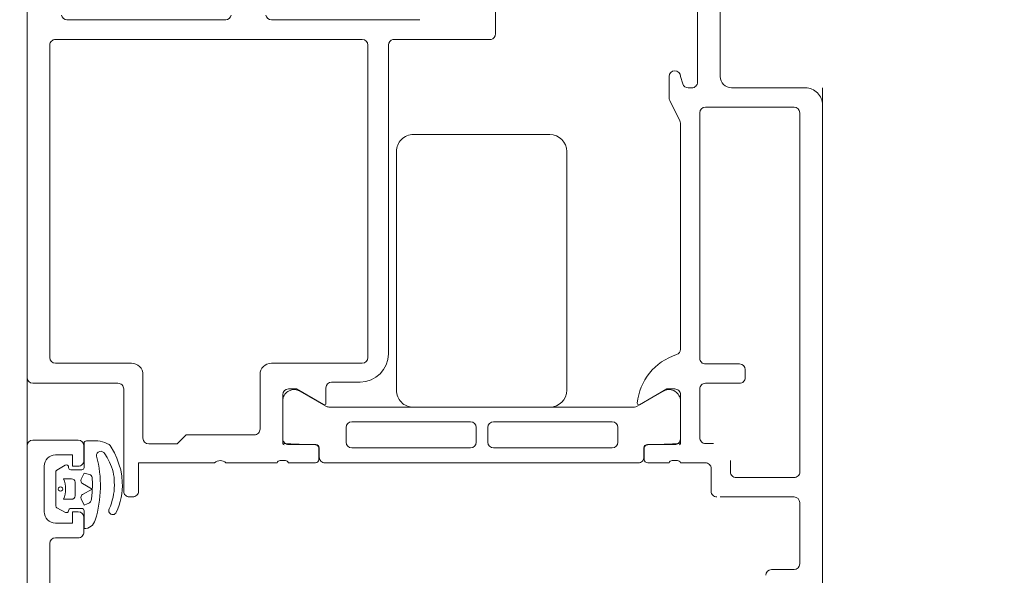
# Model space of a CAD drawing. Header units: centimetres. Extents: x -1737 to 3083, y -1 to 3760.
# Tile 12 of 36: x -564.04 to -555.37, y 1522.64 to 1527.53. Entities that reach past the tile are written whole.
import ezdxf

# ---------------------------------------------------------------- set-up
doc = ezdxf.new("R2010")
doc.units = ezdxf.units.CM
for name, color, linetype, lineweight in [('A-DETL-GENF', 92, 'Continuous', 9), ('A-DOOR', 31, 'Continuous', 13), ('G-ANNO-TEXT', 231, 'Continuous', 13)]:
    doc.layers.add(name, color=color, linetype=linetype, lineweight=lineweight)

msp = doc.modelspace()

# ---------------------------------------------------------------- linework, layer by layer
at = {"layer": 'A-DETL-GENF', "color": 251, "lineweight": 9}
for p, q in [((-563.9732, 1430.3256), (-563.9732, 1527.8256)), ((-556.9732, 1526.9255), (-556.9732, 1431.2256))]:
    msp.add_line(p, q, dxfattribs=at)
at = {"layer": 'A-DOOR', "color": 251, "lineweight": 9}
for p, q in [((-557.8732, 1527.0255), (-557.8732, 1528.9755)), ((-559.8505, 1528.0823), (-559.8505, 1527.401)), ((-558.0732, 1528.0755), (-558.0732, 1526.9756)), ((-563.9732, 1524.3755), (-563.9732, 1527.5755)), ((-563.6223, 1527.5255), (-562.2252, 1527.5255)), ((-561.8232, 1527.5255), (-560.5177, 1527.5255)), ((-563.7732, 1524.5521), (-563.7732, 1527.302)), ((-563.7232, 1527.3521), (-561.0232, 1527.3521)), ((-560.9732, 1527.3021), (-560.9732, 1524.5521)), ((-560.7932, 1527.3031), (-560.7932, 1524.5855)), ((-559.8905, 1527.3521), (-560.7533, 1527.3521)), ((-558.3232, 1527.0255), (-558.3232, 1526.8373)), ((-558.2032, 1526.9598), (-558.2232, 1527.0255)), ((-558.1232, 1526.9256), (-558.1558, 1526.9256)), ((-557.1232, 1526.9255), (-557.7732, 1526.9255)), ((-558.318, 1526.815), (-558.2285, 1526.6361)), ((-556.9732, 1521.8756), (-556.9732, 1526.7756)), ((-558.0532, 1524.5456), (-558.0532, 1526.7056)), ((-558.0032, 1526.7556), (-557.8732, 1526.7556)), ((-557.8732, 1526.7556), (-557.2232, 1526.7556)), ((-557.1732, 1526.7056), (-557.1732, 1523.5456)), ((-558.2232, 1526.6137), (-558.2232, 1524.6252)), ((-559.3732, 1526.5151), (-560.5732, 1526.5151)), ((-560.7232, 1526.3651), (-560.7232, 1524.2651)), ((-559.2232, 1524.2651), (-559.2232, 1526.3651)), ((-563.0532, 1524.5021), (-563.7232, 1524.5021)), ((-561.0232, 1524.5021), (-561.8233, 1524.5021)), ((-557.8732, 1524.4956), (-558.0032, 1524.4956)), ((-557.7032, 1524.4956), (-557.8732, 1524.4956)), ((-557.6532, 1524.3756), (-557.6532, 1524.4456)), ((-562.9532, 1523.8421), (-562.9532, 1524.4021)), ((-561.9233, 1524.4021), (-561.9233, 1523.9221)), ((-563.1732, 1524.3255), (-563.9232, 1524.3255)), ((-563.1232, 1523.3755), (-563.1232, 1524.2755)), ((-561.3432, 1524.2855), (-561.3432, 1524.1494)), ((-561.0432, 1524.3355), (-561.2932, 1524.3355)), ((-558.0532, 1523.8456), (-558.0532, 1524.2756)), ((-558.0032, 1524.3256), (-557.8732, 1524.3256)), ((-557.8732, 1524.3256), (-557.7033, 1524.3256)), ((-561.7222, 1524.1842), (-561.7222, 1523.8366)), ((-561.3434, 1524.1237), (-561.5717, 1524.2556)), ((-558.3773, 1524.2538), (-558.6041, 1524.1228)), ((-558.2242, 1523.8362), (-558.2242, 1524.1839)), ((-558.6291, 1524.1161), (-561.3184, 1524.1161)), ((-560.5732, 1524.1151), (-559.3732, 1524.1151)), ((-561.1651, 1523.9361), (-561.1651, 1523.8061)), ((-560.0701, 1523.9861), (-561.1151, 1523.9861)), ((-560.0201, 1523.8061), (-560.0201, 1523.9361)), ((-559.9181, 1523.8061), (-559.9181, 1523.9361)), ((-559.8681, 1523.9861), (-558.8231, 1523.9861)), ((-558.7731, 1523.9361), (-558.7731, 1523.8061)), ((-563.5233, 1523.8254), (-563.9233, 1523.8254)), ((-563.4733, 1523.6454), (-563.4733, 1523.7754)), ((-563.4718, 1523.5843), (-563.4718, 1523.799)), ((-561.6722, 1523.7866), (-561.4322, 1523.7866)), ((-561.4052, 1523.7535), (-561.4052, 1523.6555)), ((-561.4022, 1523.7566), (-561.4022, 1523.6756)), ((-561.1151, 1523.7561), (-560.0701, 1523.7561)), ((-558.8231, 1523.7561), (-559.8681, 1523.7561)), ((-558.5442, 1523.6761), (-558.5442, 1523.7563)), ((-558.5412, 1523.7536), (-558.5412, 1523.6556)), ((-558.5142, 1523.7863), (-558.2742, 1523.7863)), ((-557.9332, 1523.7956), (-558.0032, 1523.7956)), ((-563.8233, 1523.1954), (-563.8233, 1523.5954)), ((-563.7116, 1523.5596), (-563.6389, 1523.606)), ((-561.7732, 1523.6255), (-562.2232, 1523.6255)), ((-561.7005, 1523.6455), (-561.7459, 1523.6455)), ((-561.4352, 1523.6255), (-561.6732, 1523.6255)), ((-561.3522, 1523.6256), (-558.5942, 1523.6256)), ((-558.5112, 1523.6256), (-558.3232, 1523.6256)), ((-558.2959, 1523.6456), (-558.2506, 1523.6456)), ((-558.2232, 1523.6256), (-558.0032, 1523.6256)), ((-557.9532, 1523.5756), (-557.9532, 1523.3756)), ((-557.7832, 1523.5456), (-557.7832, 1523.6455)), ((-563.7214, 1523.2469), (-563.7214, 1523.5425)), ((-563.6514, 1523.4847), (-563.5814, 1523.4847)), ((-563.5886, 1523.5645), (-563.4918, 1523.5645)), ((-557.2232, 1523.4956), (-557.7332, 1523.4956)), ((-563.5514, 1523.4547), (-563.5514, 1523.3347)), ((-563.0433, 1523.3255), (-563.0732, 1523.3255)), ((-557.8732, 1523.3256), (-557.2232, 1523.3256)), ((-563.6361, 1523.1893), (-563.7104, 1523.2289)), ((-563.5814, 1523.3047), (-563.6514, 1523.3047)), ((-563.4919, 1523.2237), (-563.5872, 1523.2237)), ((-563.2514, 1523.2201), (-563.2399, 1523.2455)), ((-557.1732, 1523.2756), (-557.1732, 1522.7356)), ((-563.4733, 1523.0154), (-563.4733, 1523.1454)), ((-563.4719, 1523.0464), (-563.4719, 1523.2038)), ((-563.3741, 1523.1215), (-563.3742, 1523.1206)), ((-563.7233, 1522.9654), (-563.5233, 1522.9654)), ((-563.7733, 1522.3754), (-563.7733, 1522.9154)), ((-557.2232, 1522.6856), (-557.4232, 1522.6856))]:
    msp.add_line(p, q, dxfattribs=at)
at = {"layer": 'A-DOOR', "color": 251, "lineweight": 9, "flags": 128}
for points in [[(-561.364, 1524.1374), (-561.6032, 1524.2755), (-561.6732, 1524.2755)], [(-558.5837, 1524.1367), (-558.3432, 1524.2756), (-558.2732, 1524.2756)], [(-561.7232, 1524.2255), (-561.7232, 1523.7955), (-561.4352, 1523.7835)], [(-558.2232, 1524.2256), (-558.2232, 1523.7956), (-558.5112, 1523.7836)], [(-561.9733, 1523.8721), (-562.5732, 1523.8721), (-562.6532, 1523.7921), (-562.9032, 1523.7921)], [(-563.9733, 1523.7754), (-563.9733, 1516.5254), (-563.6333, 1516.5254), (-563.5233, 1516.6354), (-563.5233, 1516.6954), (-563.6733, 1516.6954)], [(-563.4516, 1523.8188), (-563.351, 1523.8188), (-563.3302, 1523.8156)], [(-563.2514, 1523.7868), (-563.242, 1523.7793), (-563.2047, 1523.7138), (-563.1829, 1523.6664), (-563.1647, 1523.6144), (-563.1485, 1523.5626), (-563.1387, 1523.5091), (-563.1355, 1523.4549)], [(-563.7233, 1523.6954), (-563.5733, 1523.6954), (-563.5733, 1523.5954), (-563.5233, 1523.5954)], [(-563.2491, 1523.6314), (-563.2698, 1523.6725), (-563.2897, 1523.7044)], [(-562.3232, 1523.6255), (-562.9932, 1523.6255), (-562.9932, 1523.3755)], [(-563.4969, 1523.4815), (-563.4718, 1523.5345), (-563.4237, 1523.5228)], [(-563.401, 1523.4955), (-563.3977, 1523.4417), (-563.3992, 1523.3658), (-563.4051, 1523.3084)], [(-563.4843, 1523.347), (-563.3991, 1523.3947), (-563.4844, 1523.4425)], [(-563.4368, 1523.2669), (-563.4449, 1523.2637), (-563.4719, 1523.2537), (-563.4969, 1523.3083)], [(-563.5233, 1523.1954), (-563.5733, 1523.1954), (-563.5733, 1523.0954), (-563.7233, 1523.0954)]]:
    msp.add_lwpolyline(points, dxfattribs=at)
msp.add_lwpolyline([(-563.6965, 1523.4047), (-563.6893, 1523.4119), (-563.6793, 1523.4146), (-563.6694, 1523.4119), (-563.6622, 1523.4047), (-563.6595, 1523.3947), (-563.6622, 1523.3848), (-563.6694, 1523.3776), (-563.6793, 1523.3749), (-563.6893, 1523.3776), (-563.6965, 1523.3848), (-563.6992, 1523.3947)], close=True, dxfattribs=at)
at = {"layer": 'A-DOOR', "color": 251, "lineweight": 9}
for centre, radius, start, end in [((-563.6223, 1527.5755), 0.05, 191.24951, 270), ((-562.2252, 1527.5755), 0.05, 270, 348.75049), ((-561.8232, 1527.5755), 0.05, 191.24951, 270), ((-559.9005, 1527.401), 0.05, 281.55563, 0), ((-563.7232, 1527.3021), 0.05, 89.99418, 180.00582), ((-561.0232, 1527.3021), 0.05, 0, 90), ((-560.7432, 1527.3031), 0.05, 101.55563, 180), ((-558.2732, 1527.0255), 0.05, 0, 180), ((-558.1558, 1526.9756), 0.05, 198.316, 270), ((-558.1232, 1526.9756), 0.05, 269.99915, 0.00435), ((-557.7732, 1527.0256), 0.1, 180.00247, 269.99709), ((-557.1232, 1526.7756), 0.15, 359.99952, 90.00165), ((-558.2732, 1526.8373), 0.05, 180, 206.49171), ((-558.0032, 1526.7056), 0.05, 90, 180), ((-557.2233, 1526.7056), 0.05, 0.00277, 89.99723), ((-558.2732, 1526.6137), 0.05, 0, 26.56913), ((-560.5733, 1526.3651), 0.15, 89.99848, 180.00152), ((-559.3733, 1526.3651), 0.15, 0.00185, 89.99815), ((-558.2732, 1524.6256), 0.05, 287.74506, 359.58247), ((-563.7232, 1524.5521), 0.05, 180.00061, 269.99939), ((-561.0432, 1524.5855), 0.25, 270, 0), ((-561.0233, 1524.5521), 0.05, 270.0035, 359.9965), ((-558.1056, 1524.1017), 0.5, 107.74506, 174.36832), ((-558.0032, 1524.5456), 0.05, 179.99958, 270.00042), ((-563.0532, 1524.4021), 0.1, 359.99956, 90.00087), ((-561.8233, 1524.4021), 0.1, 90, 180), ((-557.7032, 1524.4456), 0.05, 0.00612, 89.99825), ((-563.9232, 1524.3755), 0.05, 180.00031, 269.99969), ((-557.7032, 1524.3755), 0.05, 269.99213, 0.0035), ((-563.1732, 1524.2755), 0.05, 359.99929, 90.00071), ((-561.6732, 1524.2255), 0.05, 90, 180), ((-561.6233, 1524.1699), 0.1, 58.94746, 171.79028), ((-561.2932, 1524.2855), 0.05, 90, 180), ((-560.5733, 1524.2651), 0.15, 179.99705, 270.00295), ((-559.3732, 1524.2651), 0.15, 270.00042, 359.99958), ((-558.3232, 1524.1698), 0.0999, 8.12743, 122.78156), ((-558.2732, 1524.2256), 0.05, 359.99882, 90.00118), ((-558.0032, 1524.2756), 0.05, 90, 180.00175), ((-561.3571, 1524.1494), 0.0138, 240, 0), ((-561.3114, 1524.184), 0.0682, 242.011, 264.09476), ((-558.6291, 1524.1661), 0.05, 270, 300), ((-558.5894, 1524.1494), 0.0139, 174.36832, 294.05766), ((-561.9733, 1523.9221), 0.05, 269.99913, 0.00612), ((-561.1151, 1523.9361), 0.05, 90, 180), ((-560.0701, 1523.9361), 0.05, 0, 90), ((-559.8681, 1523.9361), 0.05, 90, 180), ((-558.8231, 1523.9361), 0.05, 0, 90), ((-562.9032, 1523.8421), 0.05, 180.00437, 269.9965), ((-561.6722, 1523.8366), 0.05, 180, 270.0003), ((-558.2742, 1523.8362), 0.05, 269.9997, 0.0003), ((-558.0033, 1523.8456), 0.05, 179.99738, 270.0035), ((-563.9233, 1523.7754), 0.05, 90.00331, 179.99669), ((-563.5233, 1523.7754), 0.05, 0.00152, 89.99848), ((-563.452, 1523.799), 0.0198, 88.95061, 179.89982), ((-563.3693, 1523.5867), 0.2322, 59.4906, 80.31624), ((-561.7112, 1523.7955), 0.012, 180, 270), ((-561.4352, 1523.7535), 0.03, 0, 90), ((-561.4334, 1523.7555), 0.0311, 2.05071, 87.94929), ((-561.1151, 1523.8061), 0.05, 180, 270), ((-560.0701, 1523.8061), 0.05, 270, 0), ((-559.8681, 1523.8061), 0.05, 180, 270), ((-558.8231, 1523.8061), 0.05, 270, 0), ((-558.5142, 1523.7563), 0.03, 90, 180), ((-558.5112, 1523.7536), 0.03, 90, 180), ((-558.2352, 1523.7956), 0.012, 270, 0), ((-563.7233, 1523.5954), 0.1, 90.00281, 179.99719), ((-564.3274, 1523.4227), 1, 342.46751, 15.19484), ((-563.3245, 1523.6888), 0.0381, 24.28339, 185.95186), ((-561.4352, 1523.6555), 0.03, 270, 0), ((-561.3522, 1523.6756), 0.05, 179.99969, 270.00031), ((-558.5943, 1523.6752), 0.05, 270.00824, 0.98877), ((-558.5112, 1523.6556), 0.03, 180, 270), ((-563.6286, 1523.5885), 0.0204, 348.57017, 120.46005), ((-563.5887, 1523.5845), 0.0199, 180.02761, 270.2616), ((-563.5233, 1523.6454), 0.05, 269.99794, 0.00031), ((-563.4916, 1523.5843), 0.0198, 269.35583, 0.06862), ((-563.5858, 1523.4547), 0.3803, 359.97663, 27.68358), ((-562.2732, 1523.5731), 0.0725, 46.39476, 133.60524), ((-561.7465, 1523.6177), 0.0279, 88.83541, 163.58012), ((-561.7, 1523.6177), 0.0279, 16.42459, 91.16287), ((-558.2965, 1523.6177), 0.0279, 88.83713, 163.57541), ((-558.25, 1523.6177), 0.0279, 16.41988, 91.16459), ((-558.0032, 1523.5756), 0.05, 359.99825, 89.99913), ((-563.702, 1523.5428), 0.0194, 119.71985, 180.64407), ((-563.8976, 1523.3947), 0.2621, 339.91551, 20.08449), ((-563.5814, 1523.4547), 0.03, 359.99981, 89.99943), ((-563.4309, 1523.4936), 0.03, 3.5065, 76.15393), ((-557.7332, 1523.5456), 0.05, 179.99825, 270.0035), ((-557.2232, 1523.5456), 0.05, 270, 0.00175), ((-563.4697, 1523.4687), 0.03, 154.74609, 240.73672), ((-563.7178, 1523.4314), 0.5128, 338.74465, 2.58871), ((-563.6866, 1523.4266), 0.5519, 334.57396, 2.93684), ((-563.5814, 1523.3347), 0.03, 269.99885, 359.99981), ((-563.4697, 1523.3208), 0.03, 119.26328, 204.61526), ((-563.0732, 1523.3755), 0.05, 179.99301, 270.0035), ((-563.0432, 1523.3755), 0.05, 269.99126, 0.0035), ((-557.9033, 1523.3756), 0.05, 180, 270.00175), ((-557.2232, 1523.2756), 0.05, 0.00094, 89.99906), ((-563.702, 1523.2465), 0.0195, 178.63945, 244.2271), ((-563.5871, 1523.2035), 0.0203, 90.46853, 179.2437), ((-563.4917, 1523.204), 0.0198, 359.70035, 90.58455), ((-563.4548, 1523.3135), 0.05, 291.17651, 354.1559), ((-563.7233, 1523.1954), 0.1, 180.00059, 269.99941), ((-563.6272, 1523.2075), 0.0202, 243.80108, 349.32903), ((-563.5233, 1523.1454), 0.05, 0.00004, 89.99996), ((-563.2198, 1523.2049), 0.0351, 154.26692, 334.26692), ((-563.4712, 1523.1471), 0.1006, 269.61173, 344.73461), ((-563.7233, 1522.9154), 0.05, 90.00107, 179.99893), ((-563.5233, 1523.0154), 0.05, 269.99973, 0.00027), ((-557.2233, 1522.7356), 0.05, 270.0035, 359.9965), ((-557.4232, 1522.6356), 0.05, 90.00094, 179.99906)]:
    msp.add_arc(centre, radius, start, end, dxfattribs=at)
at = {"layer": 'G-ANNO-TEXT', "color": 251, "lineweight": 9}
msp.add_arc((-880.3064, 1316.2059), 395.805, 310.770174, 32.933927, dxfattribs=at)

doc.saveas('drawing.dxf')
